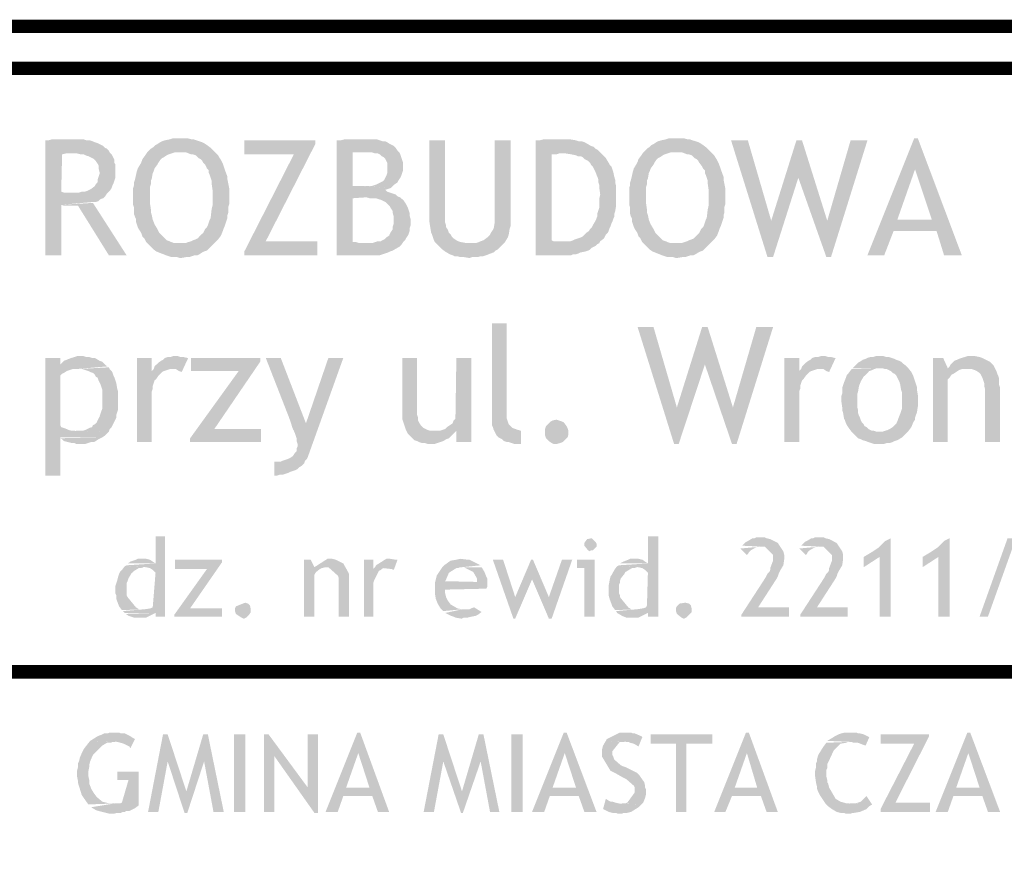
# Model space of a CAD drawing. Header units: millimetres. Extents: x -14047 to 49934, y -21523 to 14989.
# Tile 26 of 256: x 2437 to 2530, y 2939 to 3017. Entities that reach past the tile are written whole.
import ezdxf

# ---------------------------------------------------------------- set-up
doc = ezdxf.new("R2010")
doc.units = ezdxf.units.MM
doc.layers.add('H', color=7, linetype='Continuous')
doc.layers.add('P', color=7, linetype='Continuous')

msp = doc.modelspace()

# ---------------------------------------------------------------- hatches: boundary and pattern name
at = {"layer": 'H', "linetype": 'Continuous'}
for points in [[(2452.513, 2994.34), (2452.248, 2994.43), (2451.983, 2994.43), (2451.718, 2994.43), (2451.453, 2994.515), (2451.188, 2994.605), (2450.748, 2994.78), (2450.308, 2994.955), (2450.043, 2995.135), (2449.863, 2995.31), (2449.688, 2995.485), (2449.513, 2995.66), (2449.338, 2995.84), (2449.158, 2996.19), (2448.983, 2996.37), (2448.893, 2996.635), (2448.808, 2996.81), (2448.633, 2997.075), (2448.543, 2997.25), (2448.368, 2997.78), (2448.368, 2998.045), (2448.278, 2998.22), (2448.188, 2998.485), (2448.188, 2998.835), (2448.188, 2999.1), (2448.103, 2999.365), (2448.103, 2999.63), (2448.103, 3000.424), (2448.103, 3000.954), (2448.188, 3001.219), (2448.188, 3001.484), (2448.278, 3001.749), (2448.453, 3002.539), (2448.543, 3002.804), (2448.808, 3003.244), (2448.893, 3003.424), (2448.983, 3003.689), (2449.248, 3004.039), (2449.423, 3004.304), (2449.603, 3004.479), (2449.778, 3004.659), (2450.043, 3004.834), (2450.218, 3005.009), (2450.393, 3005.099), (2450.658, 3005.274), (2450.838, 3005.364), (2451.098, 3005.449), (2451.543, 3005.539), (2451.808, 3005.629), (2452.068, 3005.629), (2452.333, 3005.629), (2452.778, 3005.629), (2453.038, 3005.629), (2453.303, 3005.629), (2453.658, 3005.539), (2453.833, 3005.539), (2454.098, 3005.449), (2454.362, 3005.364), (2454.627, 3005.274), (2454.802, 3005.184), (2455.067, 3005.009), (2455.422, 3004.744), (2455.597, 3004.569), (2455.772, 3004.394), (2452.513, 3004.304), (2452.248, 3004.304), (2451.983, 3004.304), (2451.718, 3004.214), (2451.453, 3004.129), (2451.278, 3004.039), (2451.013, 3003.864), (2450.838, 3003.774), (2450.658, 3003.599), (2450.483, 3003.334), (2450.393, 3003.159), (2450.128, 3002.804), (2450.043, 3002.539), (2449.953, 3002.364), (2449.863, 3001.834), (2449.778, 3001.659), (2449.778, 3001.304), (2449.688, 3001.039), (2449.688, 3000.514), (2449.688, 3000.159), (2449.688, 2999.81), (2449.688, 2999.545), (2449.778, 2998.925), (2449.778, 2998.66), (2449.863, 2998.395), (2449.953, 2997.955), (2450.128, 2997.515), (2450.393, 2997.075), (2450.573, 2996.72), (2450.748, 2996.545), (2450.923, 2996.37), (2451.098, 2996.19), (2451.278, 2996.015), (2451.543, 2995.925), (2451.718, 2995.84), (2451.983, 2995.75), (2452.248, 2995.75), (2452.513, 2995.75), (2455.772, 2995.75), (2455.597, 2995.575), (2455.422, 2995.4), (2455.242, 2995.22), (2455.067, 2995.045), (2454.802, 2994.955), (2454.627, 2994.87), (2454.362, 2994.69), (2454.188, 2994.605), (2453.923, 2994.605), (2453.658, 2994.515), (2453.393, 2994.43), (2453.128, 2994.43), (2452.598, 2994.34)], [(2499.336, 2994.34), (2499.071, 2994.43), (2498.807, 2994.43), (2498.542, 2994.43), (2498.277, 2994.515), (2498.012, 2994.605), (2497.572, 2994.78), (2497.132, 2994.955), (2496.867, 2995.135), (2496.692, 2995.31), (2496.512, 2995.485), (2496.337, 2995.66), (2496.162, 2995.84), (2495.987, 2996.19), (2495.807, 2996.37), (2495.722, 2996.635), (2495.632, 2996.81), (2495.457, 2997.075), (2495.367, 2997.25), (2495.192, 2997.78), (2495.192, 2998.045), (2495.102, 2998.22), (2495.017, 2998.485), (2495.017, 2998.835), (2495.017, 2999.1), (2494.927, 2999.365), (2494.927, 2999.63), (2494.927, 3000.424), (2494.927, 3000.954), (2495.017, 3001.219), (2495.017, 3001.484), (2495.102, 3001.749), (2495.282, 3002.539), (2495.367, 3002.804), (2495.632, 3003.244), (2495.722, 3003.424), (2495.807, 3003.689), (2496.072, 3004.039), (2496.252, 3004.304), (2496.427, 3004.479), (2496.602, 3004.659), (2496.867, 3004.834), (2497.042, 3005.009), (2497.222, 3005.099), (2497.482, 3005.274), (2497.662, 3005.364), (2497.927, 3005.449), (2498.367, 3005.539), (2498.632, 3005.629), (2498.896, 3005.629), (2499.161, 3005.629), (2499.601, 3005.629), (2499.866, 3005.629), (2500.131, 3005.629), (2500.481, 3005.539), (2500.656, 3005.539), (2500.921, 3005.449), (2501.186, 3005.364), (2501.451, 3005.274), (2501.631, 3005.184), (2501.891, 3005.009), (2502.246, 3004.744), (2502.421, 3004.569), (2502.601, 3004.394), (2499.336, 3004.304), (2499.071, 3004.304), (2498.807, 3004.304), (2498.542, 3004.214), (2498.277, 3004.129), (2498.102, 3004.039), (2497.837, 3003.864), (2497.662, 3003.774), (2497.482, 3003.599), (2497.307, 3003.334), (2497.222, 3003.159), (2496.957, 3002.804), (2496.867, 3002.539), (2496.777, 3002.364), (2496.692, 3001.834), (2496.602, 3001.659), (2496.602, 3001.304), (2496.512, 3001.039), (2496.512, 3000.514), (2496.512, 3000.159), (2496.512, 2999.81), (2496.512, 2999.545), (2496.602, 2998.925), (2496.602, 2998.66), (2496.692, 2998.395), (2496.777, 2997.955), (2496.957, 2997.515), (2497.222, 2997.075), (2497.397, 2996.72), (2497.572, 2996.545), (2497.747, 2996.37), (2497.927, 2996.19), (2498.102, 2996.015), (2498.367, 2995.925), (2498.542, 2995.84), (2498.807, 2995.75), (2499.071, 2995.75), (2499.336, 2995.75), (2502.601, 2995.75), (2502.421, 2995.575), (2502.246, 2995.4), (2502.071, 2995.22), (2501.891, 2995.045), (2501.631, 2994.955), (2501.451, 2994.87), (2501.186, 2994.69), (2501.011, 2994.605), (2500.746, 2994.605), (2500.481, 2994.515), (2500.216, 2994.43), (2499.951, 2994.43), (2499.426, 2994.34)], [(2517.414, 2994.605), (2521.823, 3005.629), (2522.173, 3005.629), (2521.908, 3002.719), (2520.234, 2997.955), (2523.938, 2996.895), (2519.884, 2996.895), (2518.999, 2994.605)], [(2524.643, 2994.605), (2523.938, 2996.895), (2520.234, 2997.955), (2523.498, 2997.955), (2521.908, 3002.719), (2522.173, 3005.629), (2526.318, 2994.605)], [(2439.814, 2994.605), (2439.814, 3005.449), (2440.079, 3005.449), (2440.429, 3005.539), (2440.784, 3005.539), (2441.314, 3005.539), (2441.664, 3005.539), (2441.929, 3005.539), (2442.809, 3005.539), (2443.164, 3005.539), (2443.429, 3005.539), (2443.694, 3005.449), (2444.044, 3005.449), (2444.489, 3005.274), (2444.749, 3005.184), (2444.929, 3005.099), (2445.104, 3005.009), (2445.279, 3004.924), (2445.459, 3004.744), (2445.634, 3004.659), (2445.809, 3004.479), (2445.899, 3004.304), (2442.194, 3004.214), (2441.754, 3004.214), (2441.399, 3004.129), (2441.314, 3000.599), (2441.574, 3000.514), (2441.839, 3000.514), (2442.104, 3000.514), (2442.369, 3000.514), (2445.634, 3000.424), (2445.459, 3000.159), (2445.279, 2999.984), (2445.014, 2999.894), (2444.839, 2999.72), (2444.574, 2999.63), (2444.309, 2999.63), (2441.314, 2999.365), (2441.314, 2994.605)], [(2458.597, 2994.605), (2458.597, 2994.955), (2463.271, 3004.129), (2458.597, 3004.129), (2458.597, 3005.449), (2465.296, 3005.449), (2465.296, 3005.099), (2460.622, 2995.925), (2465.476, 2995.925), (2465.476, 2994.605)], [(2467.326, 2994.605), (2467.326, 3005.449), (2467.681, 3005.449), (2468.031, 3005.539), (2468.386, 3005.539), (2468.651, 3005.539), (2469.001, 3005.539), (2469.265, 3005.539), (2469.44, 3005.539), (2469.885, 3005.539), (2470.06, 3005.539), (2470.855, 3005.539), (2471.115, 3005.539), (2471.38, 3005.449), (2471.645, 3005.364), (2471.91, 3005.364), (2472.085, 3005.274), (2472.35, 3005.099), (2472.705, 3004.924), (2472.88, 3004.744), (2473.06, 3004.479), (2470.145, 3004.304), (2469.62, 3004.304), (2469.355, 3004.304), (2469.091, 3004.304), (2468.826, 3004.304), (2468.826, 3001.129), (2469.091, 3001.129), (2469.355, 3001.129), (2469.62, 3001.129), (2469.885, 3001.129), (2472.44, 3000.954), (2472.175, 3000.864), (2471.91, 3000.779), (2472.085, 3000.599), (2472.35, 3000.514), (2472.615, 3000.424), (2472.88, 3000.334), (2473.06, 3000.159), (2473.32, 3000.069), (2470.06, 3000.069), (2468.826, 2999.984), (2468.826, 2995.84), (2469.175, 2995.84), (2469.44, 2995.75), (2469.705, 2995.75), (2469.97, 2995.75), (2473.41, 2995.575), (2473.235, 2995.4), (2473.06, 2995.31), (2472.615, 2995.045), (2472.35, 2994.955), (2472.175, 2994.87), (2471.91, 2994.78), (2471.645, 2994.69), (2471.38, 2994.605), (2471.115, 2994.605), (2470.855, 2994.605), (2470.5, 2994.605)], [(2479.849, 2994.34), (2479.319, 2994.43), (2478.964, 2994.43), (2478.699, 2994.515), (2478.434, 2994.515), (2478.259, 2994.605), (2477.994, 2994.69), (2477.554, 2994.955), (2477.204, 2995.22), (2476.759, 2995.66), (2476.585, 2995.84), (2476.495, 2996.015), (2476.41, 2996.28), (2476.32, 2996.545), (2476.235, 2996.72), (2476.145, 2997.25), (2476.055, 2997.865), (2476.055, 3005.449), (2477.554, 3005.449), (2477.554, 2997.69), (2477.644, 2997.425), (2477.644, 2997.25), (2477.819, 2996.985), (2477.909, 2996.72), (2478.084, 2996.545), (2478.174, 2996.37), (2478.349, 2996.19), (2478.614, 2996.015), (2478.789, 2995.925), (2479.054, 2995.84), (2479.584, 2995.75), (2479.849, 2995.75), (2483.024, 2995.66), (2482.844, 2995.485), (2482.669, 2995.31), (2482.494, 2995.135), (2482.319, 2995.045), (2482.139, 2994.87), (2481.874, 2994.78), (2481.434, 2994.605), (2481.169, 2994.515), (2480.904, 2994.515), (2480.639, 2994.43), (2480.379, 2994.43), (2480.114, 2994.43)], [(2483.024, 2995.66), (2479.849, 2995.75), (2480.199, 2995.75), (2480.464, 2995.75), (2480.729, 2995.84), (2480.904, 2995.925), (2481.169, 2996.015), (2481.524, 2996.28), (2481.789, 2996.545), (2481.874, 2996.72), (2482.054, 2996.985), (2482.139, 2997.16), (2482.229, 2997.69), (2482.229, 2998.045), (2482.229, 3005.449), (2483.729, 3005.449), (2483.729, 2997.865), (2483.729, 2997.605), (2483.729, 2997.34), (2483.639, 2997.075), (2483.554, 2996.545), (2483.464, 2996.28), (2483.199, 2995.84)], [(2486.108, 2994.605), (2486.108, 3005.449), (2486.463, 3005.449), (2486.813, 3005.539), (2487.168, 3005.539), (2487.518, 3005.539), (2487.783, 3005.539), (2488.048, 3005.539), (2489.018, 3005.539), (2489.373, 3005.539), (2489.903, 3005.449), (2490.163, 3005.364), (2490.428, 3005.364), (2490.693, 3005.274), (2490.873, 3005.184), (2491.313, 3004.924), (2491.577, 3004.834), (2491.752, 3004.659), (2491.927, 3004.569), (2492.107, 3004.394), (2492.282, 3004.214), (2488.668, 3004.214), (2488.313, 3004.214), (2488.048, 3004.129), (2487.608, 3004.129), (2487.608, 2996.015), (2487.783, 2995.925), (2488.048, 2995.925), (2488.313, 2995.925), (2488.843, 2995.925), (2492.107, 2995.75), (2491.927, 2995.66), (2491.752, 2995.485), (2491.577, 2995.4), (2491.398, 2995.31), (2491.223, 2995.135), (2491.048, 2995.045), (2490.783, 2994.955), (2490.343, 2994.87), (2490.163, 2994.78), (2489.903, 2994.69), (2489.638, 2994.69), (2489.458, 2994.605), (2489.193, 2994.605), (2488.668, 2994.605)], [(2507.98, 2994.43), (2504.541, 3005.449), (2506.126, 3005.449), (2508.33, 2997.865)], [(2507.98, 2994.43), (2508.33, 2997.865), (2510.71, 3005.449), (2511.24, 3005.449), (2510.89, 3001.924), (2508.505, 2994.43)], [(2513.535, 2994.43), (2510.89, 3001.924), (2511.24, 3005.449), (2513.62, 2997.865)], [(2513.535, 2994.43), (2513.62, 2997.865), (2515.824, 3005.449), (2517.414, 3005.449), (2513.974, 2994.43)], [(2445.634, 3000.424), (2442.369, 3000.514), (2442.634, 3000.514), (2442.989, 3000.514), (2443.254, 3000.599), (2443.514, 3000.599), (2443.779, 3000.689), (2443.959, 3000.779), (2444.134, 3000.864), (2444.489, 3001.129), (2444.574, 3001.304), (2444.749, 3001.484), (2444.749, 3001.749), (2444.839, 3002.009), (2444.929, 3002.274), (2444.929, 3002.454), (2444.839, 3002.804), (2444.839, 3003.069), (2444.749, 3003.244), (2444.574, 3003.509), (2444.399, 3003.689), (2444.224, 3003.774), (2444.044, 3003.864), (2443.869, 3003.954), (2443.604, 3004.039), (2443.429, 3004.129), (2443.164, 3004.129), (2442.809, 3004.214), (2442.544, 3004.214), (2442.194, 3004.214), (2445.899, 3004.304), (2446.074, 3004.129), (2446.164, 3003.954), (2446.249, 3003.774), (2446.339, 3003.599), (2446.339, 3003.334), (2446.429, 3003.159), (2446.429, 3002.894), (2446.429, 3002.629), (2446.429, 3002.454), (2446.429, 3002.189), (2446.429, 3001.924), (2446.339, 3001.659), (2446.249, 3001.394), (2446.164, 3001.219), (2446.074, 3000.954), (2445.899, 3000.689), (2445.809, 3000.599)], [(2452.513, 2995.75), (2452.778, 2995.75), (2453.038, 2995.75), (2453.303, 2995.84), (2453.568, 2995.925), (2453.748, 2996.015), (2454.013, 2996.105), (2454.188, 2996.19), (2454.362, 2996.37), (2454.537, 2996.545), (2454.717, 2996.72), (2454.892, 2997.075), (2455.067, 2997.25), (2455.157, 2997.425), (2455.332, 2997.955), (2455.422, 2998.13), (2455.507, 2998.925), (2455.597, 2999.28), (2455.597, 2999.545), (2455.597, 2999.81), (2455.597, 3000.424), (2455.597, 3000.779), (2455.507, 3001.394), (2455.507, 3001.659), (2455.422, 3001.924), (2455.332, 3002.189), (2455.242, 3002.364), (2455.242, 3002.629), (2455.067, 3002.804), (2454.982, 3002.984), (2454.892, 3003.159), (2454.717, 3003.334), (2454.627, 3003.509), (2454.452, 3003.689), (2454.273, 3003.774), (2454.188, 3003.864), (2454.013, 3004.039), (2453.748, 3004.129), (2453.568, 3004.129), (2453.128, 3004.304), (2452.953, 3004.304), (2452.688, 3004.304), (2452.513, 3004.304), (2455.772, 3004.394), (2455.952, 3004.214), (2456.127, 3004.039), (2456.212, 3003.864), (2456.392, 3003.599), (2456.567, 3003.244), (2456.657, 3002.984), (2456.742, 3002.719), (2457.007, 3002.009), (2457.007, 3001.749), (2457.187, 3000.864), (2457.187, 3000.599), (2457.187, 2999.81), (2457.187, 2999.455), (2457.097, 2999.19), (2457.097, 2998.925), (2457.097, 2998.66), (2457.007, 2998.395), (2457.007, 2998.13), (2456.742, 2997.34), (2456.657, 2997.16), (2456.567, 2996.895), (2456.392, 2996.455), (2456.127, 2996.105), (2455.952, 2995.925), (2455.772, 2995.75)], [(2472.44, 3000.954), (2469.97, 3001.129), (2470.325, 3001.129), (2470.59, 3001.129), (2470.855, 3001.219), (2471.115, 3001.304), (2471.295, 3001.394), (2471.47, 3001.484), (2471.645, 3001.569), (2471.825, 3001.749), (2471.91, 3001.924), (2472, 3002.099), (2472.085, 3002.364), (2472.085, 3002.539), (2472.085, 3002.804), (2472.085, 3003.069), (2472.085, 3003.334), (2472, 3003.509), (2471.91, 3003.689), (2471.735, 3003.864), (2471.56, 3003.954), (2471.38, 3004.129), (2471.205, 3004.214), (2470.94, 3004.214), (2470.675, 3004.304), (2470.41, 3004.304), (2470.145, 3004.304), (2473.06, 3004.479), (2473.235, 3004.304), (2473.32, 3004.129), (2473.41, 3003.864), (2473.5, 3003.599), (2473.585, 3003.334), (2473.585, 3003.069), (2473.585, 3002.894), (2473.585, 3002.629), (2473.5, 3002.364), (2473.41, 3002.099), (2473.32, 3001.924), (2473.145, 3001.659), (2473.06, 3001.484), (2472.795, 3001.304), (2472.615, 3001.129)], [(2492.107, 2995.75), (2488.843, 2995.925), (2489.108, 2995.925), (2489.373, 2995.925), (2489.638, 2996.015), (2489.813, 2996.105), (2490.078, 2996.19), (2490.343, 2996.28), (2490.518, 2996.37), (2490.693, 2996.545), (2490.873, 2996.72), (2491.133, 2996.895), (2491.223, 2997.075), (2491.398, 2997.25), (2491.487, 2997.425), (2491.752, 2997.865), (2491.927, 2998.31), (2491.927, 2998.575), (2492.107, 2999.1), (2492.107, 2999.365), (2492.107, 2999.984), (2492.192, 3000.334), (2492.107, 3000.954), (2492.107, 3001.219), (2492.017, 3001.484), (2492.017, 3001.749), (2491.927, 3002.009), (2491.842, 3002.189), (2491.752, 3002.454), (2491.662, 3002.629), (2491.577, 3002.804), (2491.487, 3002.984), (2491.313, 3003.159), (2491.223, 3003.334), (2491.048, 3003.509), (2490.873, 3003.599), (2490.693, 3003.689), (2490.518, 3003.864), (2490.343, 3003.954), (2490.078, 3003.954), (2489.903, 3004.039), (2489.458, 3004.129), (2488.933, 3004.214), (2488.668, 3004.214), (2492.282, 3004.214), (2492.547, 3003.954), (2492.722, 3003.774), (2492.987, 3003.334), (2493.077, 3003.159), (2493.252, 3002.984), (2493.337, 3002.719), (2493.427, 3002.454), (2493.517, 3002.009), (2493.602, 3001.749), (2493.602, 3001.484), (2493.692, 3001.129), (2493.692, 3000.599), (2493.692, 3000.159), (2493.692, 2999.894), (2493.692, 2999.28), (2493.602, 2998.75), (2493.517, 2998.485), (2493.517, 2998.22), (2493.427, 2998.045), (2493.337, 2997.78), (2493.252, 2997.605), (2493.162, 2997.34), (2493.077, 2997.16), (2492.987, 2996.895), (2492.897, 2996.72), (2492.722, 2996.545), (2492.632, 2996.37), (2492.547, 2996.19), (2492.192, 2995.925)], [(2499.336, 2995.75), (2499.601, 2995.75), (2499.866, 2995.75), (2500.131, 2995.84), (2500.396, 2995.925), (2500.571, 2996.015), (2500.836, 2996.105), (2501.011, 2996.19), (2501.186, 2996.37), (2501.366, 2996.545), (2501.541, 2996.72), (2501.716, 2997.075), (2501.891, 2997.25), (2501.981, 2997.425), (2502.156, 2997.955), (2502.246, 2998.13), (2502.336, 2998.925), (2502.421, 2999.28), (2502.421, 2999.545), (2502.421, 2999.81), (2502.421, 3000.424), (2502.421, 3000.779), (2502.336, 3001.394), (2502.336, 3001.659), (2502.246, 3001.924), (2502.156, 3002.189), (2502.071, 3002.364), (2502.071, 3002.629), (2501.891, 3002.804), (2501.806, 3002.984), (2501.541, 3003.334), (2501.451, 3003.509), (2501.276, 3003.689), (2501.101, 3003.774), (2501.011, 3003.864), (2500.836, 3004.039), (2500.571, 3004.129), (2500.396, 3004.129), (2499.951, 3004.304), (2499.776, 3004.304), (2499.511, 3004.304), (2499.336, 3004.304), (2502.601, 3004.394), (2502.776, 3004.214), (2502.951, 3004.039), (2503.041, 3003.864), (2503.216, 3003.599), (2503.391, 3003.244), (2503.481, 3002.984), (2503.571, 3002.719), (2503.831, 3002.009), (2503.831, 3001.749), (2504.011, 3000.864), (2504.011, 3000.599), (2504.011, 2999.81), (2504.011, 2999.455), (2503.921, 2999.19), (2503.921, 2998.925), (2503.921, 2998.66), (2503.831, 2998.395), (2503.831, 2998.13), (2503.571, 2997.34), (2503.481, 2997.16), (2503.391, 2996.895), (2503.216, 2996.455), (2502.951, 2996.105), (2502.776, 2995.925), (2502.601, 2995.75)], [(2473.41, 2995.575), (2469.97, 2995.75), (2470.325, 2995.75), (2470.675, 2995.75), (2470.94, 2995.84), (2471.205, 2995.925), (2471.47, 2995.925), (2471.825, 2996.105), (2472, 2996.28), (2472.265, 2996.455), (2472.35, 2996.635), (2472.44, 2996.81), (2472.615, 2997.075), (2472.615, 2997.34), (2472.705, 2997.605), (2472.705, 2997.865), (2472.705, 2998.22), (2472.615, 2998.575), (2472.615, 2998.75), (2472.44, 2999.015), (2472.35, 2999.19), (2472.175, 2999.365), (2471.91, 2999.63), (2471.735, 2999.72), (2471.56, 2999.81), (2471.295, 2999.894), (2471.03, 2999.984), (2470.765, 2999.984), (2470.41, 2999.984), (2470.145, 3000.069), (2473.32, 3000.069), (2473.5, 2999.894), (2473.675, 2999.72), (2473.85, 2999.455), (2474.03, 2999.1), (2474.115, 2998.835), (2474.205, 2998.575), (2474.205, 2998.31), (2474.29, 2998.045), (2474.29, 2997.425), (2474.205, 2997.16), (2474.205, 2996.895), (2474.115, 2996.635), (2474.03, 2996.455), (2473.85, 2996.19), (2473.765, 2996.015), (2473.585, 2995.84)], [(2445.809, 2994.605), (2442.899, 2999.28), (2442.724, 2999.28), (2442.459, 2999.28), (2442.194, 2999.28), (2441.929, 2999.28), (2441.574, 2999.28), (2441.314, 2999.365), (2444.309, 2999.545), (2447.483, 2994.605)], [(2484.433, 2976.793), (2484.078, 2976.793), (2483.554, 2976.968), (2483.374, 2976.968), (2483.109, 2977.058), (2482.934, 2977.233), (2482.584, 2977.408), (2482.404, 2977.587), (2482.319, 2977.762), (2482.229, 2977.937), (2482.139, 2978.112), (2482.054, 2978.377), (2481.964, 2978.557), (2481.964, 2978.817), (2481.964, 2979.082), (2481.964, 2988.166), (2483.374, 2988.166), (2483.374, 2979.437), (2483.374, 2979.172), (2483.464, 2978.907), (2483.554, 2978.642), (2483.729, 2978.467), (2483.904, 2978.292), (2484.168, 2978.202), (2484.433, 2978.112), (2484.698, 2978.027), (2484.698, 2976.793)], [(2499.161, 2976.793), (2495.722, 2987.816), (2497.222, 2987.816), (2499.426, 2980.232)], [(2499.161, 2976.793), (2499.426, 2980.232), (2501.806, 2987.816), (2502.336, 2987.816), (2502.071, 2984.287), (2499.601, 2976.793)], [(2504.626, 2976.793), (2502.071, 2984.287), (2502.336, 2987.816), (2504.716, 2980.232)], [(2504.626, 2976.793), (2504.716, 2980.232), (2506.92, 2987.816), (2508.505, 2987.816), (2505.066, 2976.793)], [(2439.814, 2973.793), (2439.814, 2984.907), (2441.224, 2984.907), (2441.224, 2984.287), (2445.544, 2984.197), (2445.719, 2984.112), (2442.634, 2983.847), (2442.369, 2983.847), (2442.104, 2983.757), (2441.839, 2983.672), (2441.574, 2983.492), (2441.399, 2983.407), (2441.224, 2983.227), (2441.224, 2978.557), (2441.314, 2978.377), (2441.574, 2978.292), (2442.019, 2978.112), (2442.284, 2978.027), (2442.544, 2978.027), (2445.809, 2977.937), (2445.634, 2977.762), (2445.459, 2977.587), (2445.194, 2977.408), (2441.224, 2977.408), (2441.224, 2973.793)], [(2445.544, 2984.197), (2441.224, 2984.287), (2441.399, 2984.462), (2441.574, 2984.642), (2441.839, 2984.727), (2442.019, 2984.817), (2442.284, 2984.907), (2442.544, 2984.991), (2442.809, 2985.081), (2443.074, 2985.081), (2443.429, 2985.081), (2443.694, 2984.991), (2443.959, 2984.991), (2444.224, 2984.907), (2444.489, 2984.907), (2444.929, 2984.642), (2445.194, 2984.552), (2445.369, 2984.377)], [(2448.453, 2976.968), (2448.453, 2984.907), (2449.863, 2984.907), (2449.863, 2983.672), (2450.838, 2983.582), (2450.658, 2983.407), (2450.483, 2983.227), (2450.308, 2982.962), (2450.128, 2982.787), (2450.043, 2982.522), (2449.953, 2982.257), (2449.953, 2981.992), (2449.863, 2981.732), (2449.863, 2981.552), (2449.863, 2976.968)], [(2452.688, 2983.582), (2452.423, 2983.672), (2452.158, 2983.847), (2451.983, 2983.847), (2451.718, 2983.847), (2450.043, 2983.847), (2450.128, 2984.112), (2450.308, 2984.287), (2450.483, 2984.462), (2450.748, 2984.642), (2450.923, 2984.727), (2451.098, 2984.907), (2451.363, 2984.991), (2451.628, 2984.991), (2451.893, 2985.081), (2452.158, 2985.081), (2452.333, 2985.081), (2452.598, 2984.991), (2452.863, 2984.991), (2453.218, 2984.907), (2453.303, 2984.907)], [(2453.483, 2976.968), (2453.483, 2977.323), (2458.067, 2983.672), (2453.568, 2983.672), (2453.568, 2984.907), (2460.097, 2984.907), (2460.097, 2984.552), (2455.772, 2978.202), (2460.182, 2978.202), (2460.182, 2976.968)], [(2463.006, 2978.732), (2462.916, 2978.997), (2462.826, 2979.262), (2460.622, 2984.907), (2462.036, 2984.907), (2464.416, 2978.732)], [(2461.417, 2973.793), (2461.417, 2975.118), (2461.682, 2975.118), (2462.036, 2975.118), (2462.211, 2975.203), (2462.476, 2975.293), (2462.741, 2975.383), (2462.916, 2975.468), (2463.181, 2975.643), (2463.356, 2975.908), (2463.536, 2976.088), (2463.536, 2976.353), (2463.621, 2976.528), (2463.621, 2976.793), (2463.536, 2977.058), (2463.536, 2977.323), (2463.446, 2977.587), (2463.356, 2977.847), (2463.271, 2978.027), (2463.181, 2978.202), (2463.091, 2978.467), (2463.006, 2978.732), (2464.416, 2978.732), (2466.531, 2984.907), (2467.941, 2984.907), (2464.591, 2975.558), (2464.506, 2975.383), (2464.326, 2975.203), (2464.241, 2974.938), (2464.061, 2974.763), (2463.796, 2974.588), (2463.621, 2974.413), (2463.446, 2974.323), (2463.181, 2974.233), (2462.916, 2974.148), (2462.741, 2974.058), (2462.476, 2973.968), (2462.211, 2973.883), (2461.946, 2973.883), (2461.682, 2973.793)], [(2473.94, 2977.937), (2473.85, 2978.112), (2473.765, 2978.377), (2473.675, 2978.642), (2473.5, 2979.172), (2473.5, 2979.437), (2473.5, 2984.907), (2474.91, 2984.907), (2474.91, 2979.877), (2474.91, 2979.527), (2475, 2979.262), (2475, 2978.997), (2475.085, 2978.817), (2475.26, 2978.557), (2475.35, 2978.467), (2475.525, 2978.292), (2475.705, 2978.202), (2475.88, 2978.112), (2476.145, 2978.027), (2476.32, 2978.027), (2476.495, 2978.027)], [(2478.614, 2976.968), (2478.614, 2978.027), (2477.024, 2978.027), (2477.289, 2978.112), (2477.554, 2978.202), (2477.729, 2978.377), (2477.994, 2978.557), (2478.259, 2978.732), (2478.349, 2978.997), (2478.524, 2979.172), (2478.614, 2984.907), (2480.024, 2984.907), (2480.024, 2976.968)], [(2509.565, 2976.968), (2509.565, 2984.907), (2510.975, 2984.907), (2510.975, 2983.672), (2511.945, 2983.582), (2511.77, 2983.407), (2511.595, 2983.227), (2511.415, 2982.962), (2511.24, 2982.787), (2511.155, 2982.522), (2511.065, 2982.257), (2511.065, 2981.992), (2510.975, 2981.732), (2510.975, 2981.552), (2510.975, 2976.968)], [(2513.799, 2983.582), (2513.535, 2983.672), (2513.27, 2983.847), (2513.095, 2983.847), (2512.83, 2983.847), (2511.155, 2983.847), (2511.24, 2984.112), (2511.415, 2984.287), (2511.595, 2984.462), (2511.86, 2984.642), (2512.035, 2984.727), (2512.21, 2984.907), (2512.475, 2984.991), (2512.74, 2984.991), (2513.005, 2985.081), (2513.27, 2985.081), (2513.445, 2985.081), (2513.71, 2984.991), (2513.974, 2984.991), (2514.329, 2984.907), (2514.414, 2984.907)], [(2518.294, 2976.793), (2518.029, 2976.793), (2517.504, 2976.968), (2517.239, 2977.058), (2516.974, 2977.143), (2516.794, 2977.233), (2516.529, 2977.323), (2516.179, 2977.672), (2515.914, 2977.937), (2518.559, 2977.937), (2518.824, 2977.937), (2519.089, 2978.027), (2519.354, 2978.112), (2519.529, 2978.202), (2519.794, 2978.377), (2519.969, 2978.557), (2520.149, 2978.732), (2520.234, 2978.907), (2520.324, 2979.172), (2520.499, 2979.612), (2520.679, 2980.142), (2520.679, 2980.407), (2520.679, 2980.762), (2520.679, 2980.937), (2520.679, 2981.287), (2520.679, 2981.642), (2520.589, 2981.907), (2520.499, 2982.437), (2520.414, 2982.702), (2520.324, 2982.877), (2520.234, 2983.052), (2520.149, 2983.227), (2519.969, 2983.407), (2519.794, 2983.492), (2519.619, 2983.672), (2519.444, 2983.757), (2519.264, 2983.847), (2519.089, 2983.847), (2518.824, 2983.937), (2518.649, 2983.937), (2516.004, 2983.937), (2516.179, 2984.112), (2516.354, 2984.287), (2516.529, 2984.462), (2516.709, 2984.552), (2516.974, 2984.727), (2517.239, 2984.817), (2517.414, 2984.907), (2517.679, 2984.991), (2517.944, 2984.991), (2518.209, 2985.081), (2518.474, 2985.081), (2518.914, 2985.081), (2519.179, 2984.991), (2519.444, 2984.991), (2519.704, 2984.907), (2519.969, 2984.817), (2520.149, 2984.727), (2520.414, 2984.642), (2520.589, 2984.552), (2520.764, 2984.377), (2521.029, 2984.197), (2521.203, 2984.022), (2521.558, 2983.582), (2521.648, 2983.407), (2521.733, 2983.227), (2521.823, 2982.962), (2521.908, 2982.702), (2521.998, 2982.437), (2522.088, 2982.172), (2522.088, 2981.907), (2522.173, 2981.377), (2522.173, 2980.672), (2522.173, 2980.317), (2522.088, 2979.787), (2521.998, 2979.527), (2521.908, 2979.262), (2521.908, 2979.082), (2521.733, 2978.817), (2521.558, 2978.377), (2521.293, 2978.027), (2521.029, 2977.762), (2520.854, 2977.587), (2520.679, 2977.408), (2520.414, 2977.233), (2520.234, 2977.143), (2519.969, 2977.058), (2519.794, 2976.968), (2519.529, 2976.878), (2519.264, 2976.878), (2518.999, 2976.793)], [(2523.588, 2976.968), (2523.588, 2984.907), (2524.558, 2984.907), (2524.998, 2983.937), (2526.848, 2983.847), (2526.583, 2983.847), (2526.318, 2983.847), (2526.053, 2983.757), (2525.793, 2983.582), (2525.528, 2983.407), (2525.348, 2983.317), (2525.173, 2983.052), (2524.998, 2982.877), (2524.998, 2976.968)], [(2528.523, 2976.968), (2528.523, 2981.907), (2528.438, 2982.257), (2528.438, 2982.522), (2528.348, 2982.787), (2528.258, 2983.052), (2528.173, 2983.227), (2528.083, 2983.407), (2527.998, 2983.492), (2527.733, 2983.672), (2527.553, 2983.757), (2527.288, 2983.847), (2527.028, 2983.847), (2526.848, 2983.847), (2524.998, 2983.937), (2525.173, 2984.112), (2525.263, 2984.287), (2525.438, 2984.462), (2525.613, 2984.642), (2525.878, 2984.727), (2526.053, 2984.817), (2526.318, 2984.907), (2526.583, 2984.991), (2526.848, 2985.081), (2527.113, 2985.081), (2527.553, 2985.081), (2527.998, 2984.991), (2528.258, 2984.907), (2528.438, 2984.817), (2528.613, 2984.727), (2528.787, 2984.642), (2528.967, 2984.552), (2529.142, 2984.377), (2529.317, 2984.197), (2529.407, 2984.022), (2529.492, 2983.847), (2529.582, 2983.672), (2529.672, 2983.407), (2529.757, 2983.227), (2529.847, 2982.962), (2529.847, 2982.702), (2529.847, 2982.347), (2529.937, 2982.082), (2529.937, 2976.968)], [(2445.809, 2977.937), (2442.634, 2978.027), (2443.164, 2978.027), (2443.339, 2978.027), (2443.604, 2978.112), (2443.779, 2978.202), (2443.959, 2978.292), (2444.224, 2978.377), (2444.309, 2978.557), (2444.489, 2978.642), (2444.664, 2978.817), (2444.749, 2978.997), (2444.839, 2979.172), (2444.929, 2979.347), (2445.014, 2979.612), (2445.104, 2979.877), (2445.194, 2980.142), (2445.194, 2980.407), (2445.194, 2980.672), (2445.194, 2981.287), (2445.194, 2981.642), (2445.194, 2981.907), (2445.104, 2982.172), (2445.014, 2982.437), (2444.929, 2982.612), (2444.839, 2982.787), (2444.749, 2983.052), (2444.574, 2983.142), (2444.489, 2983.317), (2444.309, 2983.492), (2444.044, 2983.582), (2443.869, 2983.672), (2443.604, 2983.757), (2443.339, 2983.847), (2443.074, 2983.847), (2442.724, 2983.847), (2445.809, 2984.022), (2445.899, 2983.847), (2446.074, 2983.672), (2446.164, 2983.492), (2446.249, 2983.227), (2446.339, 2983.052), (2446.429, 2982.787), (2446.514, 2982.522), (2446.604, 2981.992), (2446.689, 2981.732), (2446.689, 2981.467), (2446.689, 2981.112), (2446.689, 2980.937), (2446.689, 2980.582), (2446.689, 2980.317), (2446.689, 2980.052), (2446.604, 2979.787), (2446.514, 2979.527), (2446.514, 2979.262), (2446.429, 2979.082), (2446.164, 2978.557), (2446.074, 2978.377), (2445.899, 2978.202)], [(2450.838, 2983.582), (2449.863, 2983.672), (2450.043, 2983.847), (2451.718, 2983.847), (2451.543, 2983.847), (2451.278, 2983.757), (2451.013, 2983.672)], [(2511.945, 2983.582), (2510.975, 2983.672), (2511.155, 2983.847), (2512.83, 2983.847), (2512.65, 2983.847), (2512.385, 2983.757), (2512.125, 2983.672)], [(2515.914, 2977.937), (2515.649, 2978.292), (2515.474, 2978.557), (2515.384, 2978.732), (2515.299, 2978.997), (2515.209, 2979.172), (2515.119, 2979.702), (2515.034, 2979.967), (2515.034, 2980.232), (2514.944, 2980.847), (2514.944, 2981.287), (2515.034, 2981.552), (2515.034, 2981.817), (2515.034, 2982.082), (2515.119, 2982.347), (2515.209, 2982.612), (2515.384, 2983.052), (2515.474, 2983.317), (2515.649, 2983.492), (2515.914, 2983.847), (2518.559, 2983.937), (2518.294, 2983.937), (2518.029, 2983.847), (2517.854, 2983.757), (2517.589, 2983.672), (2517.414, 2983.492), (2517.239, 2983.317), (2517.059, 2983.142), (2516.794, 2982.702), (2516.619, 2982.257), (2516.529, 2981.732), (2516.444, 2981.467), (2516.444, 2981.202), (2516.444, 2980.582), (2516.444, 2980.317), (2516.529, 2979.967), (2516.529, 2979.702), (2516.619, 2979.437), (2516.709, 2979.262), (2516.794, 2978.997), (2516.884, 2978.817), (2517.059, 2978.642), (2517.149, 2978.467), (2517.324, 2978.377), (2517.504, 2978.202), (2517.679, 2978.112), (2517.854, 2978.027), (2518.029, 2978.027), (2518.294, 2977.937), (2518.474, 2977.937), (2518.559, 2977.937)], [(2488.048, 2976.793), (2487.783, 2976.793), (2487.608, 2976.878), (2487.343, 2977.058), (2487.078, 2977.323), (2486.988, 2977.587), (2486.988, 2977.847), (2486.988, 2978.202), (2487.078, 2978.467), (2487.253, 2978.642), (2487.518, 2978.907), (2487.698, 2978.997), (2488.048, 2979.082), (2488.313, 2978.997), (2488.578, 2978.907), (2488.753, 2978.817), (2489.018, 2978.467), (2489.108, 2978.292), (2489.193, 2978.027), (2489.193, 2977.672), (2489.108, 2977.408), (2488.933, 2977.233), (2488.668, 2976.968), (2488.403, 2976.878), (2488.138, 2976.793)], [(2475.88, 2976.793), (2475.615, 2976.878), (2475.35, 2976.878), (2475.085, 2976.968), (2474.91, 2977.058), (2474.645, 2977.143), (2474.47, 2977.323), (2474.29, 2977.498), (2474.03, 2977.762), (2473.94, 2977.937), (2476.495, 2978.027), (2476.759, 2978.027), (2477.024, 2978.027), (2478.614, 2978.027), (2478.434, 2977.847), (2478.259, 2977.672), (2478.084, 2977.498), (2477.909, 2977.323), (2477.644, 2977.233), (2477.379, 2977.058), (2477.114, 2976.968), (2476.849, 2976.878), (2476.585, 2976.793), (2476.32, 2976.793)], [(2442.724, 2976.793), (2442.544, 2976.878), (2442.284, 2976.878), (2441.929, 2976.968), (2441.574, 2977.058), (2441.399, 2977.233), (2441.224, 2977.323), (2445.194, 2977.408), (2445.014, 2977.323), (2444.839, 2977.233), (2444.574, 2977.058), (2444.399, 2976.968), (2444.134, 2976.968), (2443.869, 2976.878), (2443.604, 2976.793), (2443.254, 2976.793)], [(2450.218, 2960.48), (2450.218, 2960.83), (2447.308, 2960.83), (2447.133, 2961.005), (2449.248, 2961.185), (2449.778, 2961.27), (2449.953, 2961.36), (2450.218, 2964.624), (2449.953, 2964.889), (2449.688, 2965.064), (2449.338, 2965.149), (2447.308, 2965.239), (2447.483, 2965.329), (2450.218, 2965.504), (2450.218, 2968.064), (2451.098, 2968.064), (2451.098, 2960.48)], [(2491.223, 2966.649), (2491.048, 2966.739), (2490.693, 2967.179), (2490.693, 2967.444), (2490.958, 2967.799), (2491.398, 2967.884), (2491.752, 2967.534), (2491.842, 2967.354), (2491.842, 2967.089), (2491.487, 2966.739), (2491.313, 2966.739)], [(2496.692, 2960.48), (2496.692, 2960.83), (2493.782, 2960.83), (2493.692, 2961.005), (2495.722, 2961.185), (2496.252, 2961.27), (2496.512, 2961.36), (2496.602, 2961.535), (2496.692, 2964.624), (2496.427, 2964.889), (2496.162, 2965.064), (2495.807, 2965.149), (2493.782, 2965.239), (2493.957, 2965.329), (2496.692, 2965.504), (2496.692, 2968.064), (2497.662, 2968.064), (2497.662, 2960.48)], [(2505.511, 2960.48), (2505.511, 2960.655), (2507.8, 2964.179), (2507.89, 2964.359), (2507.98, 2964.534), (2508.155, 2964.709), (2508.24, 2964.889), (2508.24, 2965.064), (2508.505, 2965.769), (2508.505, 2966.034), (2508.505, 2966.299), (2507.715, 2967.089), (2507.535, 2967.089), (2505.596, 2967.179), (2505.951, 2967.534), (2506.126, 2967.619), (2506.565, 2967.884), (2506.745, 2967.884), (2506.92, 2967.974), (2507.095, 2967.974), (2507.535, 2967.974), (2507.715, 2967.974), (2507.89, 2967.884), (2508.24, 2967.799), (2508.95, 2967.444), (2509.475, 2966.649), (2509.565, 2966.299), (2509.565, 2965.944), (2509.475, 2965.329), (2509.21, 2964.889), (2509.035, 2964.534), (2508.95, 2964.269), (2508.86, 2964.094), (2507.095, 2961.36), (2510.005, 2961.36), (2510.005, 2960.48)], [(2511.065, 2960.48), (2511.065, 2960.655), (2513.355, 2964.179), (2513.445, 2964.359), (2513.535, 2964.534), (2513.71, 2964.709), (2513.799, 2964.889), (2513.799, 2965.064), (2514.064, 2965.769), (2514.064, 2966.034), (2514.064, 2966.299), (2513.27, 2967.089), (2513.095, 2967.089), (2511.155, 2967.179), (2511.505, 2967.534), (2511.68, 2967.619), (2512.125, 2967.884), (2512.3, 2967.884), (2512.475, 2967.974), (2512.65, 2967.974), (2513.095, 2967.974), (2513.27, 2967.974), (2513.445, 2967.884), (2513.799, 2967.799), (2514.504, 2967.444), (2515.034, 2966.649), (2515.119, 2966.299), (2515.119, 2965.944), (2515.034, 2965.329), (2514.769, 2964.889), (2514.589, 2964.534), (2514.504, 2964.269), (2514.414, 2964.094), (2512.65, 2961.36), (2515.559, 2961.36), (2515.559, 2960.48)], [(2518.559, 2960.48), (2518.559, 2966.119), (2517.059, 2966.119), (2517.504, 2966.384), (2517.944, 2966.649), (2518.474, 2967.004), (2518.649, 2967.179), (2518.734, 2967.269), (2519.089, 2967.619), (2519.619, 2967.884), (2519.619, 2960.48)], [(2524.113, 2960.48), (2524.113, 2966.119), (2522.618, 2966.119), (2523.058, 2966.384), (2523.498, 2966.649), (2524.028, 2967.004), (2524.203, 2967.179), (2524.293, 2967.269), (2524.643, 2967.619), (2525.173, 2967.884), (2525.173, 2960.48)], [(2527.998, 2960.48), (2530.642, 2967.884), (2531.432, 2967.884), (2528.787, 2960.48)], [(2506.036, 2966.299), (2505.421, 2966.914), (2507.36, 2967.089), (2507.185, 2967.089), (2507.005, 2967.089), (2506.39, 2966.739), (2506.216, 2966.564), (2506.126, 2966.384)], [(2511.595, 2966.299), (2510.975, 2966.914), (2512.915, 2967.089), (2512.74, 2967.089), (2512.565, 2967.089), (2511.945, 2966.739), (2511.77, 2966.564), (2511.68, 2966.384)], [(2447.573, 2965.504), (2447.748, 2965.594), (2447.838, 2965.679), (2448.368, 2965.859), (2448.543, 2965.944), (2448.808, 2965.944), (2449.158, 2965.944), (2449.338, 2965.944), (2449.688, 2965.859), (2450.218, 2965.504)], [(2451.983, 2960.48), (2451.983, 2960.655), (2455.067, 2964.974), (2452.068, 2964.974), (2452.068, 2965.859), (2456.477, 2965.859), (2456.477, 2965.594), (2453.483, 2961.27), (2456.477, 2961.27), (2456.477, 2960.48)], [(2464.241, 2960.48), (2464.241, 2965.859), (2464.856, 2965.859), (2465.211, 2965.149), (2466.446, 2965.149), (2466.266, 2965.149), (2465.916, 2965.064), (2465.736, 2964.974), (2465.386, 2964.709), (2465.211, 2964.444), (2465.211, 2960.48)], [(2467.501, 2960.48), (2467.501, 2963.829), (2467.501, 2964.004), (2467.501, 2964.179), (2467.416, 2964.359), (2466.531, 2965.149), (2465.211, 2965.149), (2466.446, 2965.944), (2466.621, 2965.944), (2466.886, 2965.944), (2467.236, 2965.859), (2467.941, 2965.504), (2468.386, 2964.709), (2468.471, 2964.534), (2468.471, 2964.094), (2468.471, 2963.914), (2468.471, 2960.48)], [(2469.885, 2960.48), (2469.885, 2965.859), (2470.765, 2965.859), (2470.765, 2964.974), (2471.47, 2964.889), (2471.295, 2964.799), (2471.205, 2964.624), (2470.855, 2963.914), (2470.765, 2963.654), (2470.765, 2960.48)], [(2472.705, 2964.889), (2472.53, 2964.974), (2470.94, 2965.149), (2471.03, 2965.329), (2472, 2965.944), (2472.35, 2965.944), (2472.88, 2965.859), (2473.06, 2965.859)], [(2477.379, 2961.005), (2477.114, 2961.27), (2476.849, 2961.715), (2476.674, 2962.155), (2476.585, 2962.684), (2476.585, 2963.299), (2476.585, 2963.474), (2476.585, 2963.654), (2476.674, 2964.004), (2476.759, 2964.359), (2477.114, 2964.889), (2477.289, 2965.149), (2477.464, 2965.329), (2477.819, 2965.594), (2478.084, 2965.769), (2478.614, 2965.859), (2478.964, 2965.944), (2479.669, 2965.859), (2479.849, 2965.859), (2480.024, 2965.769), (2480.904, 2965.329), (2479.144, 2965.149), (2478.964, 2965.149), (2478.789, 2965.064), (2478.614, 2965.064), (2477.909, 2964.624), (2477.644, 2964.004), (2477.554, 2963.829), (2481.524, 2963.739), (2481.524, 2963.474), (2481.524, 2963.299), (2481.434, 2963.124), (2477.554, 2963.034), (2477.554, 2962.859), (2477.554, 2962.684), (2477.644, 2962.33), (2477.819, 2961.975), (2478.084, 2961.625), (2478.699, 2961.27), (2479.054, 2961.185), (2479.229, 2961.185)], [(2483.994, 2960.3), (2482.054, 2965.859), (2483.024, 2965.859), (2484.168, 2962.33)], [(2483.994, 2960.3), (2484.168, 2962.33), (2485.668, 2965.859), (2485.843, 2965.859), (2485.758, 2964.004), (2484.168, 2960.3)], [(2487.343, 2960.3), (2485.758, 2964.004), (2485.843, 2965.859), (2487.343, 2962.33)], [(2487.343, 2960.3), (2487.343, 2962.33), (2488.578, 2965.859), (2489.548, 2965.859), (2487.608, 2960.3)], [(2490.693, 2960.48), (2490.693, 2965.064), (2489.988, 2965.064), (2489.988, 2965.859), (2491.662, 2965.859), (2491.662, 2960.48)], [(2494.047, 2965.504), (2494.397, 2965.679), (2494.837, 2965.859), (2495.017, 2965.944), (2495.367, 2965.944), (2495.632, 2965.944), (2495.807, 2965.944), (2496.162, 2965.859), (2496.692, 2965.504)], [(2517.059, 2965.149), (2517.059, 2966.119), (2518.559, 2966.119)], [(2522.618, 2965.149), (2522.618, 2966.119), (2524.113, 2966.119)], [(2447.043, 2961.095), (2446.779, 2961.45), (2446.514, 2962.155), (2446.514, 2962.505), (2446.429, 2962.684), (2446.429, 2962.859), (2446.429, 2963.209), (2446.429, 2963.389), (2446.604, 2963.914), (2446.689, 2964.269), (2446.779, 2964.534), (2446.868, 2964.709), (2447.043, 2964.889), (2447.308, 2965.239), (2449.158, 2965.149), (2448.808, 2965.064), (2448.633, 2965.064), (2448.188, 2964.799), (2448.103, 2964.709), (2447.923, 2964.534), (2447.663, 2964.094), (2447.573, 2963.829), (2447.483, 2963.654), (2447.483, 2963.474), (2447.483, 2963.299), (2447.483, 2962.859), (2447.483, 2962.684), (2447.483, 2962.505), (2447.573, 2962.33), (2448.368, 2961.36), (2448.633, 2961.185), (2448.808, 2961.185), (2449.158, 2961.185), (2449.248, 2961.185)], [(2471.47, 2964.889), (2470.765, 2964.974), (2470.94, 2965.149), (2472.085, 2965.149), (2471.735, 2965.064), (2471.56, 2964.974)], [(2481.524, 2963.739), (2477.554, 2963.739), (2480.554, 2963.739), (2480.554, 2963.914), (2480.554, 2964.094), (2480.199, 2964.709), (2479.319, 2965.149), (2480.994, 2965.149), (2481.259, 2964.709), (2481.434, 2964.269), (2481.524, 2964.094), (2481.524, 2963.914)], [(2493.602, 2961.095), (2493.337, 2961.45), (2493.077, 2962.155), (2492.987, 2962.505), (2492.987, 2962.684), (2492.987, 2962.859), (2492.987, 2963.209), (2492.987, 2963.389), (2493.077, 2963.914), (2493.162, 2964.269), (2493.337, 2964.534), (2493.427, 2964.709), (2493.517, 2964.889), (2493.782, 2965.239), (2495.722, 2965.149), (2495.367, 2965.064), (2495.192, 2965.064), (2494.752, 2964.799), (2494.572, 2964.709), (2494.487, 2964.534), (2494.132, 2964.094), (2494.047, 2963.829), (2494.047, 2963.654), (2493.957, 2963.474), (2493.957, 2963.299), (2493.957, 2962.859), (2493.957, 2962.684), (2494.047, 2962.505), (2494.047, 2962.33), (2494.837, 2961.36), (2495.102, 2961.185), (2495.282, 2961.185), (2495.632, 2961.185), (2495.722, 2961.185)], [(2458.507, 2960.3), (2458.332, 2960.39), (2457.802, 2960.74), (2457.712, 2961.005), (2457.712, 2961.27), (2457.802, 2961.45), (2458.682, 2961.8), (2458.947, 2961.715), (2459.127, 2961.535), (2459.212, 2961.185), (2459.212, 2960.92), (2459.037, 2960.655), (2458.772, 2960.39), (2458.597, 2960.3)], [(2479.054, 2960.3), (2478.524, 2960.39), (2478.349, 2960.48), (2478.084, 2960.565), (2477.909, 2960.655), (2477.554, 2960.83), (2479.229, 2961.185), (2479.494, 2961.185), (2479.669, 2961.185), (2479.849, 2961.185), (2480.024, 2961.27), (2480.289, 2961.36), (2480.994, 2960.92), (2480.639, 2960.655), (2480.464, 2960.565), (2480.024, 2960.48), (2479.669, 2960.39), (2479.494, 2960.39), (2479.319, 2960.39), (2479.144, 2960.3)], [(2500.041, 2960.3), (2499.866, 2960.39), (2499.426, 2960.74), (2499.336, 2961.005), (2499.336, 2961.27), (2499.426, 2961.45), (2499.686, 2961.715), (2500.216, 2961.8), (2500.571, 2961.715), (2500.746, 2961.535), (2500.836, 2961.185), (2500.836, 2960.92), (2500.306, 2960.39), (2500.131, 2960.3)], [(2448.543, 2960.39), (2448.368, 2960.39), (2448.188, 2960.39), (2447.663, 2960.565), (2447.398, 2960.74), (2450.218, 2960.83), (2449.338, 2960.39), (2449.073, 2960.39), (2448.893, 2960.39)], [(2495.017, 2960.39), (2494.837, 2960.39), (2494.662, 2960.39), (2494.222, 2960.565), (2493.957, 2960.74), (2493.782, 2960.83), (2496.692, 2960.83), (2495.807, 2960.39), (2495.632, 2960.39), (2495.457, 2960.39)], [(2447.838, 2948.041), (2447.748, 2948.221), (2447.573, 2948.306), (2447.398, 2948.396), (2447.218, 2948.486), (2446.604, 2948.661), (2444.044, 2948.751), (2444.749, 2949.191), (2445.194, 2949.366), (2445.369, 2949.456), (2445.719, 2949.456), (2445.899, 2949.541), (2446.074, 2949.541), (2446.339, 2949.541), (2446.604, 2949.541), (2446.779, 2949.541), (2446.953, 2949.456), (2447.308, 2949.456), (2447.838, 2949.191), (2448.103, 2949.016), (2448.278, 2948.926)], [(2449.513, 2942.047), (2450.923, 2949.366), (2451.363, 2949.366), (2451.363, 2946.812), (2450.483, 2942.047)], [(2452.953, 2941.957), (2451.363, 2946.812), (2451.363, 2949.366), (2453.128, 2943.987)], [(2452.953, 2941.957), (2453.128, 2943.987), (2454.717, 2949.366), (2455.157, 2949.366), (2454.802, 2946.812), (2453.218, 2941.957)], [(2455.687, 2942.047), (2454.802, 2946.812), (2455.157, 2949.366), (2456.657, 2942.047)], [(2457.627, 2942.047), (2457.627, 2949.366), (2458.682, 2949.366), (2458.682, 2942.047)], [(2460.447, 2942.047), (2460.447, 2949.366), (2460.887, 2949.366), (2461.417, 2947.337), (2461.417, 2942.047)], [(2465.211, 2941.957), (2461.417, 2947.337), (2460.887, 2949.366), (2464.591, 2944.342)], [(2465.211, 2941.957), (2464.591, 2944.342), (2464.591, 2949.366), (2465.561, 2949.366), (2465.561, 2941.957)], [(2466.266, 2942.047), (2469.265, 2949.541), (2469.53, 2949.541), (2469.355, 2947.602), (2468.206, 2944.342), (2470.675, 2943.547), (2467.941, 2943.547), (2467.416, 2942.047)], [(2471.205, 2942.047), (2470.675, 2943.547), (2468.206, 2944.342), (2470.41, 2944.342), (2469.355, 2947.602), (2469.53, 2949.541), (2472.265, 2942.047)], [(2475.525, 2942.047), (2476.939, 2949.366), (2477.379, 2949.366), (2477.379, 2946.812), (2476.495, 2942.047)], [(2479.054, 2941.957), (2477.379, 2946.812), (2477.379, 2949.366), (2479.144, 2943.987)], [(2479.054, 2941.957), (2479.144, 2943.987), (2480.729, 2949.366), (2481.169, 2949.366), (2480.904, 2946.812), (2479.229, 2941.957)], [(2481.789, 2942.047), (2480.904, 2946.812), (2481.169, 2949.366), (2482.669, 2942.047)], [(2483.814, 2942.047), (2483.814, 2949.366), (2484.873, 2949.366), (2484.873, 2942.047)], [(2485.758, 2942.047), (2488.753, 2949.541), (2489.018, 2949.541), (2488.843, 2947.602), (2487.698, 2944.342), (2490.163, 2943.547), (2487.433, 2943.547), (2486.903, 2942.047)], [(2490.693, 2942.047), (2490.163, 2943.547), (2487.698, 2944.342), (2489.903, 2944.342), (2488.843, 2947.602), (2489.018, 2949.541), (2491.842, 2942.047)], [(2495.807, 2948.221), (2495.367, 2948.486), (2495.017, 2948.571), (2494.837, 2948.661), (2494.662, 2948.661), (2492.722, 2948.751), (2492.812, 2948.926), (2493.867, 2949.456), (2494.047, 2949.541), (2494.222, 2949.541), (2494.397, 2949.541), (2494.662, 2949.541), (2494.927, 2949.541), (2495.102, 2949.541), (2495.282, 2949.456), (2495.457, 2949.456), (2496.072, 2949.191), (2496.162, 2949.101)], [(2499.336, 2942.047), (2499.336, 2948.486), (2496.957, 2948.486), (2496.957, 2949.366), (2502.776, 2949.366), (2502.776, 2948.486), (2500.306, 2948.486), (2500.306, 2942.047)], [(2502.951, 2942.047), (2505.951, 2949.541), (2506.216, 2949.541), (2506.036, 2947.602), (2504.891, 2944.342), (2507.36, 2943.547), (2504.626, 2943.547), (2504.011, 2942.047)], [(2507.89, 2942.047), (2507.36, 2943.547), (2504.891, 2944.342), (2507.005, 2944.342), (2506.036, 2947.602), (2506.216, 2949.541), (2508.95, 2942.047)], [(2517.239, 2948.306), (2516.974, 2948.396), (2516.529, 2948.571), (2516.354, 2948.571), (2516.089, 2948.571), (2515.914, 2948.661), (2515.739, 2948.661), (2513.62, 2948.751), (2514.064, 2949.016), (2514.329, 2949.191), (2514.679, 2949.366), (2514.944, 2949.456), (2515.299, 2949.541), (2515.474, 2949.541), (2515.649, 2949.541), (2515.914, 2949.541), (2516.089, 2949.541), (2516.354, 2949.541), (2516.529, 2949.456), (2516.709, 2949.456), (2517.059, 2949.366), (2517.589, 2949.101)], [(2518.649, 2942.047), (2518.649, 2942.312), (2521.823, 2948.486), (2518.649, 2948.486), (2518.649, 2949.366), (2523.233, 2949.366), (2523.233, 2949.191), (2520.059, 2942.927), (2523.323, 2942.927), (2523.323, 2942.047)], [(2523.853, 2942.047), (2526.848, 2949.541), (2527.113, 2949.541), (2526.938, 2947.602), (2525.793, 2944.342), (2528.258, 2943.547), (2525.528, 2943.547), (2524.998, 2942.047)], [(2528.787, 2942.047), (2528.258, 2943.547), (2525.793, 2944.342), (2527.998, 2944.342), (2526.938, 2947.602), (2527.113, 2949.541), (2529.937, 2942.047)], [(2443.869, 2942.752), (2443.254, 2943.637), (2442.899, 2944.782), (2442.899, 2944.957), (2442.809, 2945.397), (2442.809, 2945.927), (2442.899, 2946.282), (2442.899, 2946.457), (2442.899, 2946.632), (2442.989, 2946.812), (2443.074, 2947.162), (2443.254, 2947.602), (2443.429, 2947.956), (2443.694, 2948.306), (2444.044, 2948.751), (2446.429, 2948.661), (2446.164, 2948.661), (2445.984, 2948.571), (2445.634, 2948.571), (2445.194, 2948.306), (2444.309, 2947.427), (2444.044, 2946.812), (2443.959, 2946.457), (2443.959, 2946.282), (2443.869, 2945.842), (2443.869, 2945.487), (2443.959, 2945.047), (2443.959, 2944.692), (2444.044, 2944.517), (2444.134, 2944.252), (2444.399, 2943.812), (2444.664, 2943.457), (2445.194, 2943.017), (2445.544, 2942.927), (2445.899, 2942.842), (2446.074, 2942.842), (2446.249, 2942.842), (2446.339, 2942.842)], [(2496.072, 2942.752), (2494.222, 2942.842), (2494.397, 2942.842), (2494.572, 2942.842), (2494.752, 2942.927), (2495.457, 2943.897), (2495.457, 2944.162), (2495.457, 2944.342), (2495.367, 2944.517), (2494.662, 2945.132), (2494.487, 2945.222), (2494.307, 2945.312), (2493.692, 2945.662), (2493.517, 2945.752), (2493.337, 2945.842), (2493.162, 2945.927), (2492.367, 2947.252), (2492.367, 2947.427), (2492.367, 2947.781), (2492.367, 2947.956), (2492.457, 2948.306), (2492.722, 2948.751), (2494.487, 2948.661), (2494.222, 2948.661), (2494.047, 2948.661), (2493.337, 2947.781), (2493.337, 2947.427), (2493.427, 2947.252), (2493.517, 2946.987), (2494.132, 2946.457), (2494.307, 2946.367), (2494.572, 2946.282), (2495.102, 2946.017), (2495.282, 2945.927), (2495.457, 2945.842), (2495.632, 2945.752), (2495.807, 2945.577), (2495.897, 2945.487), (2496.337, 2944.867), (2496.427, 2944.517), (2496.427, 2944.342), (2496.512, 2944.162), (2496.512, 2943.722), (2496.427, 2943.372), (2496.252, 2942.927)], [(2515.384, 2941.872), (2515.209, 2941.957), (2515.034, 2941.957), (2514.854, 2941.957), (2514.504, 2942.047), (2514.064, 2942.312), (2513.71, 2942.577), (2513.445, 2942.842), (2513.095, 2943.372), (2512.915, 2943.637), (2512.74, 2943.987), (2512.65, 2944.252), (2512.65, 2944.427), (2512.565, 2944.782), (2512.475, 2945.397), (2512.475, 2945.927), (2512.565, 2946.282), (2512.565, 2946.457), (2512.565, 2946.632), (2512.65, 2946.812), (2512.65, 2946.987), (2512.74, 2947.337), (2512.83, 2947.517), (2513.095, 2947.956), (2513.27, 2948.221), (2513.535, 2948.571), (2515.739, 2948.661), (2515.559, 2948.661), (2515.384, 2948.571), (2514.854, 2948.486), (2514.589, 2948.221), (2514.239, 2947.866), (2513.71, 2946.722), (2513.62, 2946.547), (2513.62, 2946.367), (2513.62, 2946.192), (2513.535, 2946.017), (2513.535, 2945.397), (2513.62, 2945.047), (2513.62, 2944.867), (2513.71, 2944.692), (2513.799, 2944.342), (2514.414, 2943.282), (2514.854, 2943.017), (2515.474, 2942.842), (2515.649, 2942.842), (2517.854, 2942.752), (2517.589, 2942.577), (2517.324, 2942.312), (2516.709, 2942.047), (2516.179, 2941.957), (2516.004, 2941.957), (2515.824, 2941.872)], [(2445.899, 2941.872), (2445.544, 2941.957), (2445.194, 2942.047), (2444.839, 2942.137), (2444.574, 2942.222), (2444.134, 2942.487), (2446.339, 2942.842), (2446.514, 2942.842), (2446.689, 2942.842), (2446.868, 2942.842), (2447.043, 2942.927), (2447.663, 2945.047), (2446.604, 2945.047), (2446.604, 2945.842), (2448.633, 2945.842), (2448.633, 2942.667), (2448.278, 2942.402), (2448.103, 2942.312), (2447.923, 2942.222), (2447.748, 2942.137), (2447.483, 2942.137), (2447.308, 2942.047), (2447.133, 2942.047), (2446.953, 2941.957), (2446.779, 2941.957), (2446.604, 2941.957), (2446.249, 2941.872)], [(2517.854, 2942.752), (2515.739, 2942.842), (2516.089, 2942.842), (2516.269, 2942.842), (2516.794, 2943.017), (2517.149, 2943.372), (2517.239, 2943.457), (2517.324, 2943.547)], [(2493.867, 2941.872), (2493.692, 2941.957), (2493.517, 2941.957), (2493.337, 2941.957), (2492.987, 2942.047), (2492.457, 2942.312), (2492.722, 2943.282), (2492.987, 2943.107), (2493.162, 2943.017), (2493.337, 2943.017), (2493.602, 2942.927), (2493.957, 2942.842), (2496.072, 2942.752), (2495.987, 2942.667), (2495.807, 2942.487), (2495.102, 2942.047), (2494.752, 2941.957), (2494.572, 2941.957), (2494.397, 2941.957), (2494.222, 2941.872)]]:
    msp.add_hatch(color=256, dxfattribs=at).paths.add_polyline_path(points)

# ---------------------------------------------------------------- linework, layer by layer
at = {"layer": 'P', "const_width": 1.27}
for points in [[(2792.102, 3016.207), (2345.722, 3016.207), (2345.722, 2629.529)], [(2349.512, 3012.243), (2788.223, 3012.243)], [(2349.512, 2955.275), (2788.223, 2955.275)]]:
    msp.add_lwpolyline(points, dxfattribs=at)

doc.saveas('drawing.dxf')
